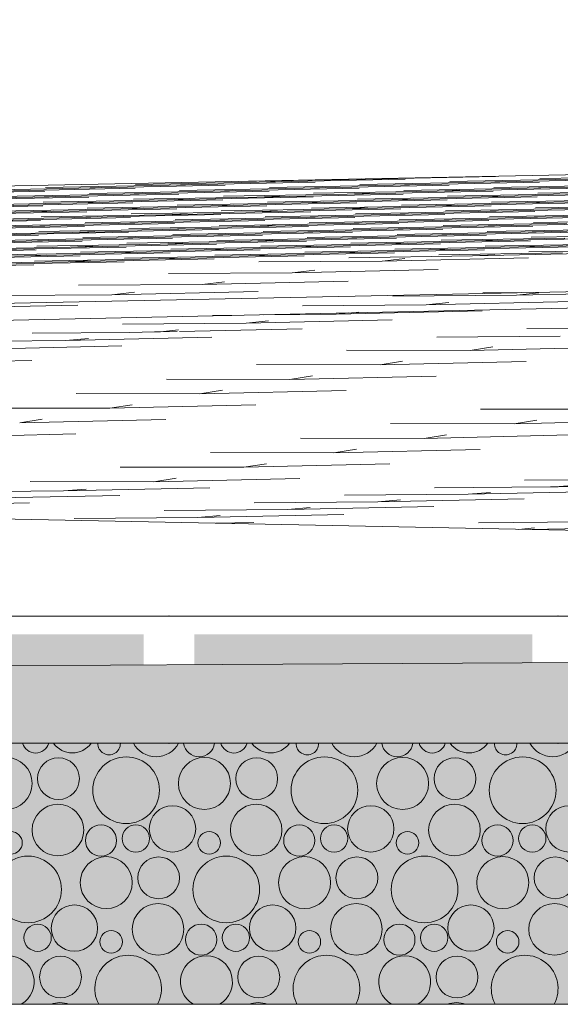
# Model space of a CAD drawing. Header units: millimetres. Extents: x -76432 to -27350, y -300 to 6935.
# Tile 58 of 75: x -31975 to -31677, y -300 to 242. Entities that reach past the tile are written whole.
import ezdxf

# ---------------------------------------------------------------- set-up
doc = ezdxf.new("R2010")
doc.units = ezdxf.units.MM
doc.header["$MEASUREMENT"] = 0
doc.layers.add('Nouveau_Terrain _ Original.Terrain', color=7, linetype='Continuous')
doc.layers.add('Nouveau_VRD _ Voirie 3d.VRD', color=7, linetype='Continuous')

# ---------------------------------------------------------------- blocks, each defined once
blk = doc.blocks.new('Élément de coupe_31')
at = {"layer": 'Nouveau_Terrain _ Original.Terrain', "linetype": 'Continuous', "lineweight": 15, "true_color": 0xf48e54}
h = blk.add_hatch(dxfattribs=at)
h.set_pattern_fill('Terre', color=33, style=0, pattern_type=2)
h.set_pattern_definition([(45, (0, 0), (-137.8858, 137.8858), []), (45, (-45.96, 45.96), (-275.7716, 275.7716), []), (45, (-91.92, 91.92), (-275.7716, 275.7716), []), (135, (-137.886, 137.886), (45.96194, 45.96194), [195, -195])])
h.paths.add_polyline_path([(-45278.93, -182.88), (-48767.24, -201.74), (-53028.52, -224.87), (-58189.71, -253.03), (-64406.44, -287.14), (-66736.01, -300), (-27349.9, -300), (-27349.9, -80.38), (-30347.05, -102.7), (-30687.31, -105.32), (-30979.52, -107.48), (-31257.53, -109.37), (-31550.89, -111.18), (-31862.67, -112.95), (-32189.06, -114.67), (-32526.08, -116.34), (-40248.03, -155.83), (-42463.99, -167.72)])
at = {"layer": 'Nouveau_Terrain _ Original.Terrain', "color": 7, "linetype": 'Continuous', "lineweight": 15}
for p, q in [((-27349.9, 242.02), (-33618.28, 118.16)), ((-27349.9, 183.09), (-33618.28, 51.45)), ((-33618.28, 41.72), (-27349.9, 175.38))]:
    blk.add_line(p, q, dxfattribs=at)
at = {"layer": 'Nouveau_Terrain _ Original.Terrain', "color": 114, "linetype": 'Continuous', "lineweight": 15, "true_color": 0x00ad56}
for p, q in [((-31842.73, 152.49), (-31910.75, 151.25)), ((-31842.73, 152.49), (-31910.75, 151.25)), ((-31892.31, 150.85), (-31811.88, 152.5)), ((-31892.31, 150.85), (-31811.88, 152.5)), ((-31793.14, 154.13), (-31854.33, 153.01)), ((-31793.14, 154.13), (-31854.33, 153.01)), ((-31842.73, 152.49), (-31762.3, 154.14)), ((-31842.73, 152.49), (-31762.3, 154.14)), ((-31842.73, 152.49), (-31830.33, 152.9)), ((-31842.73, 152.49), (-31830.33, 152.9)), ((-31793.14, 154.13), (-31712.71, 155.78)), ((-31793.14, 154.13), (-31712.71, 155.78)), ((-31793.14, 154.13), (-31786.17, 154.36)), ((-31793.14, 154.13), (-31786.17, 154.36)), ((-31719.36, 152.54), (-31787.39, 151.3)), ((-31719.36, 152.54), (-31787.39, 151.3)), ((-31768.95, 150.9), (-31688.52, 152.55)), ((-31768.95, 150.9), (-31688.52, 152.55)), ((-31669.78, 154.18), (-31737.81, 152.94)), ((-31669.78, 154.18), (-31737.81, 152.94)), ((-31719.36, 152.54), (-31638.94, 154.19)), ((-31719.36, 152.54), (-31638.94, 154.19)), ((-31719.36, 152.54), (-31706.97, 152.95)), ((-31719.36, 152.54), (-31706.97, 152.95)), ((-31620.19, 155.82), (-31688.22, 154.58)), ((-31620.19, 155.82), (-31688.22, 154.58)), ((-32041.07, 145.94), (-31960.64, 147.59)), ((-32041.07, 145.94), (-31960.64, 147.59)), ((-31941.9, 149.21), (-32009.93, 147.97)), ((-31941.9, 149.21), (-32009.93, 147.97)), ((-31991.48, 147.58), (-31911.06, 149.23)), ((-31991.48, 147.58), (-31911.06, 149.23)), ((-31892.31, 150.85), (-31960.34, 149.61)), ((-31892.31, 150.85), (-31960.34, 149.61)), ((-31941.9, 149.21), (-31861.47, 150.87)), ((-31941.9, 149.21), (-31861.47, 150.87)), ((-31941.9, 149.21), (-31929.5, 149.62)), ((-31941.9, 149.21), (-31929.5, 149.62)), ((-31868.12, 147.63), (-31936.15, 146.39)), ((-31868.12, 147.63), (-31936.15, 146.39)), ((-31917.71, 145.99), (-31837.28, 147.64)), ((-31917.71, 145.99), (-31837.28, 147.64)), ((-31917.71, 145.99), (-31905.31, 146.4)), ((-31917.71, 145.99), (-31905.31, 146.4)), ((-31892.31, 150.85), (-31879.91, 151.26)), ((-31892.31, 150.85), (-31879.91, 151.26)), ((-31818.53, 149.27), (-31886.56, 148.02)), ((-31818.53, 149.27), (-31886.56, 148.02)), ((-31868.12, 147.63), (-31787.69, 149.28)), ((-31868.12, 147.63), (-31787.69, 149.28)), ((-31868.12, 147.63), (-31855.72, 148.04)), ((-31868.12, 147.63), (-31855.72, 148.04)), ((-31768.95, 150.9), (-31836.98, 149.66)), ((-31768.95, 150.9), (-31836.98, 149.66)), ((-31818.53, 149.27), (-31738.11, 150.92)), ((-31818.53, 149.27), (-31738.11, 150.92)), ((-31818.53, 149.27), (-31806.14, 149.68)), ((-31818.53, 149.27), (-31806.14, 149.68)), ((-31744.76, 147.68), (-31812.79, 146.44)), ((-31744.76, 147.68), (-31812.79, 146.44)), ((-31794.34, 146.04), (-31713.92, 147.69)), ((-31794.34, 146.04), (-31713.92, 147.69)), ((-31794.34, 146.04), (-31781.95, 146.45)), ((-31794.34, 146.04), (-31781.95, 146.45)), ((-31768.95, 150.9), (-31756.55, 151.31)), ((-31768.95, 150.9), (-31756.55, 151.31)), ((-31695.17, 149.32), (-31763.2, 148.08)), ((-31695.17, 149.32), (-31763.2, 148.08)), ((-31744.76, 147.68), (-31664.33, 149.33)), ((-31744.76, 147.68), (-31664.33, 149.33)), ((-31744.76, 147.68), (-31732.36, 148.09)), ((-31744.76, 147.68), (-31732.36, 148.09)), ((-31645.59, 150.96), (-31713.62, 149.71)), ((-31645.59, 150.96), (-31713.62, 149.71)), ((-31695.17, 149.32), (-31614.75, 150.97)), ((-31695.17, 149.32), (-31614.75, 150.97)), ((-31695.17, 149.32), (-31682.78, 149.73)), ((-31695.17, 149.32), (-31682.78, 149.73)), ((-31621.4, 147.73), (-31689.43, 146.49)), ((-31621.4, 147.73), (-31689.43, 146.49)), ((-31967.29, 144.35), (-32035.32, 143.11)), ((-31967.29, 144.35), (-32035.32, 143.11)), ((-32016.88, 142.71), (-31936.45, 144.37)), ((-32016.88, 142.71), (-31936.45, 144.37)), ((-31943.1, 141.13), (-32011.13, 139.89)), ((-31943.1, 141.13), (-32011.13, 139.89)), ((-31992.69, 139.49), (-31912.26, 141.14)), ((-31992.69, 139.49), (-31912.26, 141.14)), ((-31917.71, 145.99), (-31985.74, 144.75)), ((-31917.71, 145.99), (-31985.74, 144.75)), ((-31967.29, 144.35), (-31886.87, 146)), ((-31967.29, 144.35), (-31886.87, 146)), ((-31967.29, 144.35), (-31954.89, 144.76)), ((-31967.29, 144.35), (-31954.89, 144.76)), ((-31893.51, 142.77), (-31961.54, 141.53)), ((-31893.51, 142.77), (-31961.54, 141.53)), ((-31943.1, 141.13), (-31862.67, 142.78)), ((-31943.1, 141.13), (-31862.67, 142.78)), ((-31943.1, 141.13), (-31930.7, 141.54)), ((-31943.1, 141.13), (-31930.7, 141.54)), ((-31843.93, 144.4), (-31911.96, 143.16)), ((-31843.93, 144.4), (-31911.96, 143.16)), ((-31893.51, 142.77), (-31813.09, 144.42)), ((-31893.51, 142.77), (-31813.09, 144.42)), ((-31893.51, 142.77), (-31881.12, 143.18)), ((-31893.51, 142.77), (-31881.12, 143.18)), ((-31819.74, 141.18), (-31887.77, 139.94)), ((-31819.74, 141.18), (-31887.77, 139.94)), ((-31869.32, 139.54), (-31788.9, 141.19)), ((-31869.32, 139.54), (-31788.9, 141.19)), ((-31794.34, 146.04), (-31862.37, 144.8)), ((-31794.34, 146.04), (-31862.37, 144.8)), ((-31843.93, 144.4), (-31763.5, 146.06)), ((-31843.93, 144.4), (-31763.5, 146.06)), ((-31843.93, 144.4), (-31831.53, 144.81)), ((-31843.93, 144.4), (-31831.53, 144.81)), ((-31770.15, 142.82), (-31838.18, 141.58)), ((-31770.15, 142.82), (-31838.18, 141.58)), ((-31819.74, 141.18), (-31739.31, 142.83)), ((-31819.74, 141.18), (-31739.31, 142.83)), ((-31819.74, 141.18), (-31807.34, 141.59)), ((-31819.74, 141.18), (-31807.34, 141.59)), ((-31720.57, 144.46), (-31788.6, 143.21)), ((-31720.57, 144.46), (-31788.6, 143.21)), ((-31770.15, 142.82), (-31689.73, 144.47)), ((-31770.15, 142.82), (-31689.73, 144.47)), ((-31770.15, 142.82), (-31757.76, 143.23)), ((-31770.15, 142.82), (-31757.76, 143.23)), ((-31696.38, 141.23), (-31764.41, 139.99)), ((-31696.38, 141.23), (-31764.41, 139.99)), ((-31745.96, 139.59), (-31665.54, 141.25)), ((-31745.96, 139.59), (-31665.54, 141.25)), ((-31670.98, 146.09), (-31739.01, 144.85)), ((-31670.98, 146.09), (-31739.01, 144.85)), ((-31720.57, 144.46), (-31640.14, 146.11)), ((-31720.57, 144.46), (-31640.14, 146.11)), ((-31720.57, 144.46), (-31708.17, 144.87)), ((-31720.57, 144.46), (-31708.17, 144.87)), ((-31646.79, 142.87), (-31714.82, 141.63)), ((-31646.79, 142.87), (-31714.82, 141.63)), ((-31696.38, 141.23), (-31615.95, 142.88)), ((-31696.38, 141.23), (-31615.95, 142.88)), ((-31696.38, 141.23), (-31683.98, 141.64)), ((-31696.38, 141.23), (-31683.98, 141.64)), ((-32042.27, 137.85), (-31961.85, 139.5)), ((-32042.27, 137.85), (-31961.85, 139.5)), ((-31968.5, 136.27), (-32036.52, 135.03)), ((-31968.5, 136.27), (-32036.52, 135.03)), ((-32018.08, 134.63), (-31937.65, 136.28)), ((-32018.08, 134.63), (-31937.65, 136.28)), ((-31918.91, 137.9), (-31986.94, 136.66)), ((-31918.91, 137.9), (-31986.94, 136.66)), ((-31968.5, 136.27), (-31888.07, 137.92)), ((-31968.5, 136.27), (-31888.07, 137.92)), ((-31968.5, 136.27), (-31956.1, 136.68)), ((-31968.5, 136.27), (-31956.1, 136.68)), ((-31869.32, 139.54), (-31937.35, 138.3)), ((-31869.32, 139.54), (-31937.35, 138.3)), ((-31918.91, 137.9), (-31838.48, 139.56)), ((-31918.91, 137.9), (-31838.48, 139.56)), ((-31918.91, 137.9), (-31906.51, 138.31)), ((-31918.91, 137.9), (-31906.51, 138.31)), ((-31845.13, 136.32), (-31913.16, 135.08)), ((-31845.13, 136.32), (-31913.16, 135.08)), ((-31894.72, 134.68), (-31814.29, 136.33)), ((-31894.72, 134.68), (-31814.29, 136.33)), ((-31869.32, 139.54), (-31856.93, 139.95)), ((-31869.32, 139.54), (-31856.93, 139.95)), ((-31795.55, 137.96), (-31863.58, 136.72)), ((-31795.55, 137.96), (-31863.58, 136.72)), ((-31845.13, 136.32), (-31764.71, 137.97)), ((-31845.13, 136.32), (-31764.71, 137.97)), ((-31845.13, 136.32), (-31832.74, 136.73)), ((-31845.13, 136.32), (-31832.74, 136.73)), ((-31745.96, 139.59), (-31813.99, 138.35)), ((-31745.96, 139.59), (-31813.99, 138.35)), ((-31795.55, 137.96), (-31715.12, 139.61)), ((-31795.55, 137.96), (-31715.12, 139.61)), ((-31795.55, 137.96), (-31783.15, 138.37)), ((-31795.55, 137.96), (-31783.15, 138.37)), ((-31721.77, 136.37), (-31789.8, 135.13)), ((-31721.77, 136.37), (-31789.8, 135.13)), ((-31771.36, 134.73), (-31690.93, 136.38)), ((-31771.36, 134.73), (-31690.93, 136.38)), ((-31745.96, 139.59), (-31733.57, 140)), ((-31745.96, 139.59), (-31733.57, 140)), ((-31672.19, 138.01), (-31740.22, 136.77)), ((-31672.19, 138.01), (-31740.22, 136.77)), ((-31721.77, 136.37), (-31641.35, 138.02)), ((-31721.77, 136.37), (-31641.35, 138.02)), ((-31721.77, 136.37), (-31709.38, 136.78)), ((-31721.77, 136.37), (-31709.38, 136.78)), ((-31622.6, 139.65), (-31690.63, 138.4)), ((-31622.6, 139.65), (-31690.63, 138.4)), ((-32043.48, 129.77), (-31963.05, 131.42)), ((-32043.48, 129.77), (-31963.05, 131.42)), ((-31944.3, 133.04), (-32012.33, 131.8)), ((-31944.3, 133.04), (-32012.33, 131.8)), ((-31993.89, 131.41), (-31913.46, 133.06)), ((-31993.89, 131.41), (-31913.46, 133.06)), ((-31894.72, 134.68), (-31962.75, 133.44)), ((-31894.72, 134.68), (-31962.75, 133.44)), ((-31944.3, 133.04), (-31863.88, 134.69)), ((-31944.3, 133.04), (-31863.88, 134.69)), ((-31944.3, 133.04), (-31931.91, 133.45)), ((-31944.3, 133.04), (-31931.91, 133.45)), ((-31870.53, 131.46), (-31938.56, 130.22)), ((-31870.53, 131.46), (-31938.56, 130.22)), ((-31920.11, 129.82), (-31839.69, 131.47)), ((-31920.11, 129.82), (-31839.69, 131.47)), ((-31920.11, 129.82), (-31907.72, 130.23)), ((-31920.11, 129.82), (-31907.72, 130.23)), ((-31894.72, 134.68), (-31882.32, 135.09)), ((-31894.72, 134.68), (-31882.32, 135.09)), ((-31820.94, 133.09), (-31888.97, 131.85)), ((-31820.94, 133.09), (-31888.97, 131.85)), ((-31870.53, 131.46), (-31790.1, 133.11)), ((-31870.53, 131.46), (-31790.1, 133.11)), ((-31870.53, 131.46), (-31858.13, 131.87)), ((-31870.53, 131.46), (-31858.13, 131.87)), ((-31771.36, 134.73), (-31839.39, 133.49)), ((-31771.36, 134.73), (-31839.39, 133.49)), ((-31820.94, 133.09), (-31740.52, 134.75)), ((-31820.94, 133.09), (-31740.52, 134.75)), ((-31820.94, 133.09), (-31808.55, 133.5)), ((-31820.94, 133.09), (-31808.55, 133.5)), ((-31747.17, 131.51), (-31815.2, 130.27)), ((-31747.17, 131.51), (-31815.2, 130.27)), ((-31796.75, 129.87), (-31716.33, 131.52)), ((-31796.75, 129.87), (-31716.33, 131.52)), ((-31796.75, 129.87), (-31784.36, 130.28)), ((-31796.75, 129.87), (-31784.36, 130.28)), ((-31771.36, 134.73), (-31758.96, 135.14)), ((-31771.36, 134.73), (-31758.96, 135.14)), ((-31697.58, 133.15), (-31765.61, 131.91)), ((-31697.58, 133.15), (-31765.61, 131.91)), ((-31747.17, 131.51), (-31666.74, 133.16)), ((-31747.17, 131.51), (-31666.74, 133.16)), ((-31747.17, 131.51), (-31734.77, 131.92)), ((-31747.17, 131.51), (-31734.77, 131.92)), ((-31648, 134.78), (-31716.03, 133.54)), ((-31648, 134.78), (-31716.03, 133.54)), ((-31697.58, 133.15), (-31617.16, 134.8)), ((-31697.58, 133.15), (-31617.16, 134.8)), ((-31697.58, 133.15), (-31685.19, 133.56)), ((-31697.58, 133.15), (-31685.19, 133.56)), ((-31623.81, 131.56), (-31691.83, 130.32)), ((-31623.81, 131.56), (-31691.83, 130.32)), ((-31969.7, 128.18), (-32037.73, 126.94)), ((-31969.7, 128.18), (-32037.73, 126.94)), ((-32019.28, 126.54), (-31938.86, 128.19)), ((-32019.28, 126.54), (-31938.86, 128.19)), ((-31945.51, 124.96), (-32013.54, 123.72)), ((-31945.51, 124.96), (-32013.54, 123.72)), ((-31995.09, 123.32), (-31914.67, 124.97)), ((-31995.09, 123.32), (-31914.67, 124.97)), ((-31920.11, 129.82), (-31988.14, 128.58)), ((-31920.11, 129.82), (-31988.14, 128.58)), ((-31969.7, 128.18), (-31889.27, 129.83)), ((-31969.7, 128.18), (-31889.27, 129.83)), ((-31969.7, 128.18), (-31957.3, 128.59)), ((-31969.7, 128.18), (-31957.3, 128.59)), ((-31895.92, 126.6), (-31963.95, 125.35)), ((-31895.92, 126.6), (-31963.95, 125.35)), ((-31945.51, 124.96), (-31865.08, 126.61)), ((-31945.51, 124.96), (-31865.08, 126.61)), ((-31945.51, 124.96), (-31933.11, 125.37)), ((-31945.51, 124.96), (-31933.11, 125.37)), ((-31846.34, 128.23), (-31914.37, 126.99)), ((-31846.34, 128.23), (-31914.37, 126.99)), ((-31895.92, 126.6), (-31815.5, 128.25)), ((-31895.92, 126.6), (-31815.5, 128.25)), ((-31895.92, 126.6), (-31883.53, 127)), ((-31895.92, 126.6), (-31883.53, 127)), ((-31822.15, 125.01), (-31890.18, 123.77)), ((-31822.15, 125.01), (-31890.18, 123.77)), ((-31871.73, 123.37), (-31791.31, 125.02)), ((-31871.73, 123.37), (-31791.31, 125.02)), ((-31796.75, 129.87), (-31864.78, 128.63)), ((-31796.75, 129.87), (-31864.78, 128.63)), ((-31846.34, 128.23), (-31765.91, 129.88)), ((-31846.34, 128.23), (-31765.91, 129.88)), ((-31846.34, 128.23), (-31833.94, 128.64)), ((-31846.34, 128.23), (-31833.94, 128.64)), ((-31772.56, 126.65), (-31840.59, 125.41)), ((-31772.56, 126.65), (-31840.59, 125.41)), ((-31822.15, 125.01), (-31741.72, 126.66)), ((-31822.15, 125.01), (-31741.72, 126.66)), ((-31822.15, 125.01), (-31809.75, 125.42)), ((-31822.15, 125.01), (-31809.75, 125.42)), ((-31722.98, 128.28), (-31791.01, 127.04)), ((-31722.98, 128.28), (-31791.01, 127.04)), ((-31772.56, 126.65), (-31692.14, 128.3)), ((-31772.56, 126.65), (-31692.14, 128.3)), ((-31772.56, 126.65), (-31760.17, 127.06)), ((-31772.56, 126.65), (-31760.17, 127.06)), ((-31698.79, 125.06), (-31766.82, 123.82)), ((-31698.79, 125.06), (-31766.82, 123.82)), ((-31748.37, 123.42), (-31667.95, 125.07)), ((-31748.37, 123.42), (-31667.95, 125.07)), ((-31673.39, 129.92), (-31741.42, 128.68)), ((-31673.39, 129.92), (-31741.42, 128.68)), ((-31722.98, 128.28), (-31642.55, 129.94)), ((-31722.98, 128.28), (-31642.55, 129.94)), ((-31722.98, 128.28), (-31710.58, 128.69)), ((-31722.98, 128.28), (-31710.58, 128.69)), ((-31649.2, 126.7), (-31717.23, 125.46)), ((-31649.2, 126.7), (-31717.23, 125.46)), ((-31698.79, 125.06), (-31618.36, 126.71)), ((-31698.79, 125.06), (-31618.36, 126.71)), ((-31698.79, 125.06), (-31686.39, 125.47)), ((-31698.79, 125.06), (-31686.39, 125.47)), ((-32044.68, 121.68), (-31964.25, 123.33)), ((-32044.68, 121.68), (-31964.25, 123.33)), ((-31970.9, 120.1), (-32038.93, 118.85)), ((-31970.9, 120.1), (-32038.93, 118.85)), ((-32020.49, 118.46), (-31940.06, 120.11)), ((-32020.49, 118.46), (-31940.06, 120.11)), ((-31921.32, 121.73), (-31989.35, 120.49)), ((-31921.32, 121.73), (-31989.35, 120.49)), ((-31970.9, 120.1), (-31890.48, 121.75)), ((-31970.9, 120.1), (-31890.48, 121.75)), ((-31970.9, 120.1), (-31958.51, 120.51)), ((-31970.9, 120.1), (-31958.51, 120.51)), ((-31871.73, 123.37), (-31939.76, 122.13)), ((-31871.73, 123.37), (-31939.76, 122.13)), ((-31921.32, 121.73), (-31840.89, 123.38)), ((-31921.32, 121.73), (-31840.89, 123.38)), ((-31921.32, 121.73), (-31908.92, 122.14)), ((-31921.32, 121.73), (-31908.92, 122.14)), ((-31847.54, 120.15), (-31915.57, 118.91)), ((-31847.54, 120.15), (-31915.57, 118.91)), ((-31897.13, 118.51), (-31816.7, 120.16)), ((-31897.13, 118.51), (-31816.7, 120.16)), ((-31871.73, 123.37), (-31859.34, 123.78)), ((-31871.73, 123.37), (-31859.34, 123.78)), ((-31797.96, 121.79), (-31865.99, 120.54)), ((-31797.96, 121.79), (-31865.99, 120.54)), ((-31847.54, 120.15), (-31767.12, 121.8)), ((-31847.54, 120.15), (-31767.12, 121.8)), ((-31847.54, 120.15), (-31835.15, 120.56)), ((-31847.54, 120.15), (-31835.15, 120.56)), ((-31748.37, 123.42), (-31816.4, 122.18)), ((-31748.37, 123.42), (-31816.4, 122.18)), ((-31797.96, 121.79), (-31717.53, 123.44)), ((-31797.96, 121.79), (-31717.53, 123.44)), ((-31797.96, 121.79), (-31785.56, 122.19)), ((-31797.96, 121.79), (-31785.56, 122.19)), ((-31724.18, 120.2), (-31792.21, 118.96)), ((-31724.18, 120.2), (-31792.21, 118.96)), ((-31773.77, 118.56), (-31693.34, 120.21)), ((-31773.77, 118.56), (-31693.34, 120.21)), ((-31748.37, 123.42), (-31735.97, 123.83)), ((-31748.37, 123.42), (-31735.97, 123.83)), ((-31674.59, 121.84), (-31742.62, 120.6)), ((-31674.59, 121.84), (-31742.62, 120.6)), ((-31724.18, 120.2), (-31643.75, 121.85)), ((-31724.18, 120.2), (-31643.75, 121.85)), ((-31724.18, 120.2), (-31711.78, 120.61)), ((-31724.18, 120.2), (-31711.78, 120.61)), ((-31625.01, 123.48), (-31693.04, 122.23)), ((-31625.01, 123.48), (-31693.04, 122.23)), ((-32045.88, 113.6), (-31965.46, 115.25)), ((-32045.88, 113.6), (-31965.46, 115.25)), ((-31946.71, 116.87), (-32014.74, 115.63)), ((-31946.71, 116.87), (-32014.74, 115.63)), ((-31996.3, 115.23), (-31915.87, 116.88)), ((-31996.3, 115.23), (-31915.87, 116.88)), ((-31897.13, 118.51), (-31965.16, 117.27)), ((-31897.13, 118.51), (-31965.16, 117.27)), ((-31946.71, 116.87), (-31866.29, 118.52)), ((-31946.71, 116.87), (-31866.29, 118.52)), ((-31946.71, 116.87), (-31934.32, 117.28)), ((-31946.71, 116.87), (-31934.32, 117.28)), ((-31872.94, 115.29), (-31940.97, 114.04)), ((-31872.94, 115.29), (-31940.97, 114.04)), ((-31922.52, 113.65), (-31842.1, 115.3)), ((-31922.52, 113.65), (-31842.1, 115.3)), ((-31922.52, 113.65), (-31910.13, 114.06)), ((-31922.52, 113.65), (-31910.13, 114.06)), ((-31897.13, 118.51), (-31884.73, 118.92)), ((-31897.13, 118.51), (-31884.73, 118.92)), ((-31823.35, 116.92), (-31891.38, 115.68)), ((-31823.35, 116.92), (-31891.38, 115.68)), ((-31872.94, 115.29), (-31792.51, 116.94)), ((-31872.94, 115.29), (-31792.51, 116.94)), ((-31872.94, 115.29), (-31860.54, 115.7)), ((-31872.94, 115.29), (-31860.54, 115.7)), ((-31773.77, 118.56), (-31841.8, 117.32)), ((-31773.77, 118.56), (-31841.8, 117.32)), ((-31823.35, 116.92), (-31742.93, 118.57)), ((-31823.35, 116.92), (-31742.93, 118.57)), ((-31823.35, 116.92), (-31810.95, 117.33)), ((-31823.35, 116.92), (-31810.95, 117.33)), ((-31749.58, 115.34), (-31817.6, 114.1)), ((-31749.58, 115.34), (-31817.6, 114.1)), ((-31799.16, 113.7), (-31718.73, 115.35)), ((-31799.16, 113.7), (-31718.73, 115.35)), ((-31799.16, 113.7), (-31786.76, 114.11)), ((-31799.16, 113.7), (-31786.76, 114.11)), ((-31773.77, 118.56), (-31761.37, 118.97)), ((-31773.77, 118.56), (-31761.37, 118.97)), ((-31699.99, 116.98), (-31768.02, 115.73)), ((-31699.99, 116.98), (-31768.02, 115.73)), ((-31749.58, 115.34), (-31669.15, 116.99)), ((-31749.58, 115.34), (-31669.15, 116.99)), ((-31749.58, 115.34), (-31737.18, 115.75)), ((-31749.58, 115.34), (-31737.18, 115.75)), ((-31650.4, 118.61), (-31718.43, 117.37)), ((-31650.4, 118.61), (-31718.43, 117.37)), ((-31699.99, 116.98), (-31619.56, 118.63)), ((-31699.99, 116.98), (-31619.56, 118.63)), ((-31699.99, 116.98), (-31687.59, 117.38)), ((-31699.99, 116.98), (-31687.59, 117.38)), ((-31626.21, 115.39), (-31694.24, 114.15)), ((-31626.21, 115.39), (-31694.24, 114.15)), ((-31972.11, 112.01), (-32040.14, 110.77)), ((-31972.11, 112.01), (-32040.14, 110.77)), ((-32021.69, 110.37), (-31941.27, 112.02)), ((-32021.69, 110.37), (-31941.27, 112.02)), ((-31947.92, 108.79), (-32015.95, 107.54)), ((-31947.92, 108.79), (-32015.95, 107.54)), ((-31997.5, 107.15), (-31917.08, 108.8)), ((-31997.5, 107.15), (-31917.08, 108.8)), ((-31922.52, 113.65), (-31990.55, 112.41)), ((-31922.52, 113.65), (-31990.55, 112.41)), ((-31972.11, 112.01), (-31891.68, 113.66)), ((-31972.11, 112.01), (-31891.68, 113.66)), ((-31972.11, 112.01), (-31959.71, 112.42)), ((-31972.11, 112.01), (-31959.71, 112.42)), ((-31898.33, 110.42), (-31966.36, 109.18)), ((-31898.33, 110.42), (-31966.36, 109.18)), ((-31947.92, 108.79), (-31867.49, 110.44)), ((-31947.92, 108.79), (-31867.49, 110.44)), ((-31947.92, 108.79), (-31935.52, 109.2)), ((-31947.92, 108.79), (-31935.52, 109.2)), ((-31848.75, 112.06), (-31916.78, 110.82)), ((-31848.75, 112.06), (-31916.78, 110.82)), ((-31898.33, 110.42), (-31817.91, 112.07)), ((-31898.33, 110.42), (-31817.91, 112.07)), ((-31898.33, 110.42), (-31885.94, 110.83)), ((-31898.33, 110.42), (-31885.94, 110.83)), ((-31799.16, 113.7), (-31867.19, 112.46)), ((-31799.16, 113.7), (-31867.19, 112.46)), ((-31848.75, 112.06), (-31768.32, 113.71)), ((-31848.75, 112.06), (-31768.32, 113.71)), ((-31848.75, 112.06), (-31836.35, 112.47)), ((-31848.75, 112.06), (-31836.35, 112.47)), ((-31774.97, 109.01), (-31843, 108.79)), ((-31774.97, 109.01), (-31843, 108.79)), ((-31725.38, 112.11), (-31793.41, 110.87)), ((-31725.38, 112.11), (-31793.41, 110.87)), ((-31774.97, 109.01), (-31694.54, 110.85)), ((-31774.97, 109.01), (-31694.54, 110.85)), ((-31774.97, 109.01), (-31762.57, 110.62)), ((-31774.97, 109.01), (-31762.57, 110.62)), ((-31675.8, 113.75), (-31743.83, 112.51)), ((-31675.8, 113.75), (-31743.83, 112.51)), ((-31725.38, 112.11), (-31644.96, 113.76)), ((-31725.38, 112.11), (-31644.96, 113.76)), ((-31725.38, 112.11), (-31712.99, 112.52)), ((-31725.38, 112.11), (-31712.99, 112.52)), ((-32047.09, 105.51), (-31966.66, 107.16)), ((-32047.09, 105.51), (-31966.66, 107.16)), ((-31824.56, 102.59), (-31744.13, 104.42)), ((-31824.56, 102.59), (-31744.13, 104.42)), ((-31824.56, 102.59), (-31812.16, 104.2)), ((-31824.56, 102.59), (-31812.16, 104.2)), ((-31824.56, 102.59), (-31892.59, 102.36)), ((-31824.56, 102.59), (-31892.59, 102.36)), ((-31874.14, 96.33), (-31793.72, 98.14)), ((-31874.14, 96.33), (-31793.72, 98.14)), ((-31874.14, 96.33), (-31861.74, 97.77)), ((-31874.14, 96.33), (-31861.74, 97.77)), ((-31874.14, 96.33), (-31942.17, 95.96)), ((-31874.14, 96.33), (-31942.17, 95.96)), ((-31923.73, 90.55), (-31843.3, 92.36)), ((-31923.73, 90.55), (-31843.3, 92.36)), ((-31701.19, 90.35), (-31620.77, 92.17)), ((-31701.19, 90.35), (-31620.77, 92.17)), ((-31923.73, 90.55), (-31991.76, 90.18)), ((-31923.73, 90.55), (-31991.76, 90.18)), ((-31923.73, 90.55), (-31911.33, 91.99)), ((-31923.73, 90.55), (-31911.33, 91.99)), ((-31701.19, 90.35), (-31769.22, 89.87)), ((-31701.19, 90.35), (-31769.22, 89.87)), ((-31750.78, 85.01), (-31670.35, 86.82)), ((-31750.78, 85.01), (-31670.35, 86.82)), ((-31698.11, 91.77), (-31719.64, 91.66)), ((-31698.11, 91.77), (-31719.64, 91.66)), ((-31701.19, 90.35), (-31688.8, 91.69)), ((-31701.19, 90.35), (-31688.8, 91.69)), ((-32022.9, 83.08), (-31942.47, 84.9)), ((-32022.9, 83.08), (-31942.47, 84.9)), ((-31750.78, 85.01), (-31818.81, 84.53)), ((-31750.78, 85.01), (-31818.81, 84.53)), ((-31800.36, 79.96), (-31719.94, 81.77)), ((-31800.36, 79.96), (-31719.94, 81.77)), ((-31750.78, 85.01), (-31738.38, 86.34)), ((-31750.78, 85.01), (-31738.38, 86.34)), ((-31857.8, 79.26), (-31868.39, 79.18)), ((-31857.8, 79.26), (-31868.39, 79.18)), ((-31849.95, 74.98), (-31769.52, 76.78)), ((-31849.95, 74.98), (-31769.52, 76.78)), ((-31849.95, 74.98), (-31837.55, 76.22)), ((-31849.95, 74.98), (-31837.55, 76.22)), ((-31800.36, 79.96), (-31840.33, 79.63)), ((-31800.36, 79.96), (-31840.33, 79.63)), ((-31800.36, 79.96), (-31793.78, 80.62)), ((-31800.36, 79.96), (-31793.78, 80.62)), ((-31790.9, 80.69), (-31787.97, 81)), ((-31790.9, 80.69), (-31787.97, 81)), ((-31849.95, 74.98), (-31917.98, 74.41)), ((-31849.95, 74.98), (-31917.98, 74.41)), ((-31897.1, 70.23), (-31887.14, 71.24)), ((-31897.1, 70.23), (-31887.14, 71.24)), ((-31886.57, 70.44), (-31819.11, 71.91)), ((-31886.57, 70.44), (-31819.11, 71.91)), ((-31627.42, 72.63), (-31695.45, 72.01)), ((-31627.42, 72.63), (-31695.45, 72.01)), ((-31949.12, 65.4), (-32017.15, 64.79)), ((-31949.12, 65.4), (-32017.15, 64.79)), ((-31913.94, 69.87), (-31967.57, 69.43)), ((-31913.94, 69.87), (-31967.57, 69.43)), ((-31949.12, 65.4), (-31868.7, 67.21)), ((-31949.12, 65.4), (-31868.7, 67.21)), ((-31949.12, 65.4), (-31936.72, 66.59)), ((-31949.12, 65.4), (-31936.72, 66.59)), ((-31900.41, 70.14), (-31913.99, 69.87)), ((-31900.41, 70.14), (-31913.99, 69.87)), ((-31899.54, 70.15), (-31900.33, 70.15)), ((-31899.54, 70.15), (-31900.33, 70.15)), ((-31899.54, 70.15), (-31887.84, 70.42)), ((-31899.54, 70.15), (-31887.84, 70.42)), ((-31899.54, 70.15), (-31899.4, 70.17)), ((-31899.54, 70.15), (-31899.4, 70.17)), ((-31899.39, 70.17), (-31897.1, 70.23)), ((-31899.39, 70.17), (-31897.1, 70.23)), ((-31677, 67.88), (-31745.03, 67.26)), ((-31677, 67.88), (-31745.03, 67.26)), ((-31998.71, 60.54), (-31918.28, 62.39)), ((-31998.71, 60.54), (-31918.28, 62.39)), ((-31726.59, 59.96), (-31794.62, 60.11)), ((-31726.59, 59.96), (-31794.62, 60.11)), ((-31726.59, 59.96), (-31714.19, 61.96)), ((-31726.59, 59.96), (-31714.19, 61.96)), ((-31726.59, 59.96), (-31646.16, 61.81)), ((-31726.59, 59.96), (-31646.16, 61.81)), ((-32048.29, 52.57), (-31967.87, 54.42)), ((-32048.29, 52.57), (-31967.87, 54.42)), ((-31776.17, 51.99), (-31844.2, 52.14)), ((-31776.17, 51.99), (-31844.2, 52.14)), ((-31776.17, 51.99), (-31763.78, 53.98)), ((-31776.17, 51.99), (-31763.78, 53.98)), ((-31776.17, 51.99), (-31695.75, 53.84)), ((-31776.17, 51.99), (-31695.75, 53.84)), ((-31825.76, 44.02), (-31893.79, 44.16)), ((-31825.76, 44.02), (-31893.79, 44.16)), ((-31825.76, 44.02), (-31813.36, 46.01)), ((-31825.76, 44.02), (-31813.36, 46.01)), ((-31825.76, 44.02), (-31745.33, 45.87)), ((-31825.76, 44.02), (-31745.33, 45.87)), ((-31875.35, 36.05), (-31862.95, 38.04)), ((-31875.35, 36.05), (-31862.95, 38.04)), ((-31875.35, 36.05), (-31943.37, 36.19)), ((-31875.35, 36.05), (-31943.37, 36.19)), ((-31875.35, 36.05), (-31794.92, 37.9)), ((-31875.35, 36.05), (-31794.92, 37.9)), ((-31924.93, 28.08), (-31992.96, 28.22)), ((-31924.93, 28.08), (-31992.96, 28.22)), ((-31924.93, 28.08), (-31912.53, 30.07)), ((-31924.93, 28.08), (-31912.53, 30.07)), ((-31924.93, 28.08), (-31844.5, 29.92)), ((-31924.93, 28.08), (-31844.5, 29.92)), ((-31652.81, 27.5), (-31720.84, 27.64)), ((-31652.81, 27.5), (-31720.84, 27.64)), ((-31974.52, 20.11), (-31962.12, 22.1)), ((-31974.52, 20.11), (-31962.12, 22.1)), ((-31974.52, 20.11), (-31894.09, 21.95)), ((-31974.52, 20.11), (-31894.09, 21.95)), ((-31702.4, 19.53), (-31770.43, 19.67)), ((-31702.4, 19.53), (-31770.43, 19.67)), ((-31702.4, 19.53), (-31690, 21.52)), ((-31702.4, 19.53), (-31690, 21.52)), ((-31702.4, 19.53), (-31621.97, 21.37)), ((-31702.4, 19.53), (-31621.97, 21.37)), ((-32024.1, 12.13), (-31943.68, 13.98)), ((-32024.1, 12.13), (-31943.68, 13.98)), ((-31751.98, 11.55), (-31820.01, 11.7)), ((-31751.98, 11.55), (-31820.01, 11.7)), ((-31751.98, 11.55), (-31739.59, 13.55)), ((-31751.98, 11.55), (-31739.59, 13.55)), ((-31751.98, 11.55), (-31671.56, 13.4)), ((-31751.98, 11.55), (-31671.56, 13.4)), ((-31801.57, 3.58), (-31789.17, 5.58)), ((-31801.57, 3.58), (-31789.17, 5.58)), ((-31801.57, 3.58), (-31721.14, 5.43)), ((-31801.57, 3.58), (-31721.14, 5.43)), ((-31801.57, 3.58), (-31869.6, 3.73)), ((-31801.57, 3.58), (-31869.6, 3.73)), ((-31851.15, -4.39), (-31919.18, -4.24)), ((-31851.15, -4.39), (-31919.18, -4.24)), ((-31851.15, -4.39), (-31838.76, -2.4)), ((-31851.15, -4.39), (-31838.76, -2.4)), ((-31851.15, -4.39), (-31770.73, -2.54)), ((-31851.15, -4.39), (-31770.73, -2.54)), ((-31900.74, -12.36), (-31888.34, -10.37)), ((-31900.74, -12.36), (-31888.34, -10.37)), ((-31900.74, -12.36), (-31820.31, -10.51)), ((-31900.74, -12.36), (-31820.31, -10.51)), ((-31900.74, -12.36), (-31968.77, -12.22)), ((-31900.74, -12.36), (-31968.77, -12.22)), ((-31950.33, -17.38), (-31869.9, -15.77)), ((-31950.33, -17.38), (-31869.9, -15.77)), ((-31682.39, -15.12), (-31746.24, -15.66)), ((-31682.39, -15.12), (-31746.24, -15.66)), ((-31628.62, -10.97), (-31696.65, -11.54)), ((-31628.62, -10.97), (-31696.65, -11.54)), ((-31678.21, -15.08), (-31682.39, -15.12)), ((-31678.21, -15.08), (-31682.39, -15.12)), ((-31678.21, -15.08), (-31662.38, -14.77)), ((-31678.21, -15.08), (-31662.38, -14.77)), ((-31678.21, -15.08), (-31677.63, -15.04)), ((-31678.21, -15.08), (-31677.63, -15.04)), ((-31677.63, -15.04), (-31665.81, -14.05)), ((-31677.63, -15.04), (-31665.81, -14.05)), ((-31950.33, -17.38), (-32018.35, -17.95)), ((-31950.33, -17.38), (-32018.35, -17.95)), ((-31999.91, -21.5), (-31919.49, -19.9)), ((-31999.91, -21.5), (-31919.49, -19.9)), ((-31950.33, -17.38), (-31937.93, -16.35)), ((-31950.33, -17.38), (-31937.93, -16.35)), ((-31727.79, -19.22), (-31795.82, -19.79)), ((-31727.79, -19.22), (-31795.82, -19.79)), ((-31727.79, -19.22), (-31647.37, -17.62)), ((-31727.79, -19.22), (-31647.37, -17.62)), ((-31727.79, -19.22), (-31715.4, -18.19)), ((-31727.79, -19.22), (-31715.4, -18.19)), ((-32049.5, -25.64), (-31969.07, -24.03)), ((-32049.5, -25.64), (-31969.07, -24.03)), ((-31777.38, -23.4), (-31845.41, -23.96)), ((-31777.38, -23.4), (-31845.41, -23.96)), ((-31826.96, -27.65), (-31746.54, -26.04)), ((-31826.96, -27.65), (-31746.54, -26.04)), ((-31826.96, -27.65), (-31814.57, -26.58)), ((-31826.96, -27.65), (-31814.57, -26.58)), ((-31777.38, -23.4), (-31696.95, -21.8)), ((-31777.38, -23.4), (-31696.95, -21.8)), ((-31777.38, -23.4), (-31764.98, -22.35)), ((-31777.38, -23.4), (-31764.98, -22.35)), ((-31876.55, -31.98), (-31944.58, -32.51)), ((-31876.55, -31.98), (-31944.58, -32.51)), ((-31826.96, -27.65), (-31894.99, -28.19)), ((-31826.96, -27.65), (-31894.99, -28.19)), ((-31876.55, -31.98), (-31796.12, -30.37)), ((-31876.55, -31.98), (-31796.12, -30.37)), ((-31876.55, -31.98), (-31864.15, -30.89)), ((-31876.55, -31.98), (-31864.15, -30.89)), ((-31866.66, -35.21), (-31845.71, -34.79)), ((-31866.66, -35.21), (-31845.71, -34.79)), ((-31654.02, -34.41), (-31722.05, -34.91)), ((-31654.02, -34.41), (-31722.05, -34.91)), ((-31699.96, -38.55), (-31691.21, -37.76)), ((-31699.96, -38.55), (-31691.21, -37.76)), ((-31693.63, -38.67), (-31623.18, -37.25)), ((-31693.63, -38.67), (-31623.18, -37.25))]:
    blk.add_line(p, q, dxfattribs=at)
at = {"layer": 'Nouveau_Terrain _ Original.Terrain', "color": 7, "linetype": 'Continuous', "lineweight": 15, "flags": 128}
for points in [[(-27349.9, -80.38), (-30347.05, -102.7), (-30687.31, -105.32), (-30979.52, -107.48), (-31257.53, -109.37), (-31550.89, -111.18), (-31862.67, -112.95), (-32189.06, -114.67), (-32526.08, -116.34), (-40248.03, -155.83), (-42463.99, -167.72), (-45278.93, -182.88), (-48767.24, -201.74), (-53028.52, -224.87), (-58189.71, -253.03), (-64406.44, -287.14), (-66736.01, -300)], [(-27349.9, -300), (-28357.28, -300), (-28477.28, -300), (-28627.28, -300), (-28747.28, -300), (-29313.09, -300), (-64105.84, -300)]]:
    blk.add_lwpolyline(points, dxfattribs=at)
blk = doc.blocks.new('*X452')
at = {"layer": 'Nouveau_VRD _ Voirie 3d.VRD', "color": 33, "linetype": 'Continuous', "lineweight": 15, "true_color": 0xf48e54}
for centre, radius in [((-31981.99, -178.42), 14.31), ((-31953.18, -175.78), 11.51), ((-31915.94, -182.16), 18.36), ((-31872.87, -178.42), 14.31), ((-31844.06, -175.78), 11.51), ((-31806.83, -182.16), 18.36), ((-31763.76, -178.42), 14.31), ((-31734.95, -175.78), 11.51), ((-31697.72, -182.16), 18.36), ((-31953.48, -204.09), 14.19), ((-31890.41, -203.44), 12.77), ((-31844.37, -204.09), 14.19), ((-31781.3, -203.44), 12.77), ((-31735.26, -204.09), 14.19), ((-31672.19, -203.44), 12.77), ((-31979.31, -211.06), 6.2), ((-31929.77, -209.82), 8.58), ((-31910.63, -208.76), 7.52), ((-31870.2, -211.06), 6.2), ((-31820.66, -209.82), 8.58), ((-31801.51, -208.76), 7.52), ((-31761.09, -211.06), 6.2), ((-31711.55, -209.82), 8.58), ((-31692.4, -208.76), 7.52), ((-31969.94, -236.76), 18.36), ((-31926.87, -233.02), 14.31), ((-31898.06, -230.38), 11.51), ((-31860.83, -236.76), 18.36), ((-31817.76, -233.02), 14.31), ((-31788.95, -230.38), 11.51), ((-31751.72, -236.76), 18.36), ((-31708.65, -233.02), 14.31), ((-31679.84, -230.38), 11.51), ((-31944.41, -258.04), 12.77), ((-31898.37, -258.69), 14.19), ((-31835.3, -258.04), 12.77), ((-31789.26, -258.69), 14.19), ((-31726.19, -258.04), 12.77), ((-31680.15, -258.69), 14.19), ((-31964.63, -263.35), 7.52), ((-31924.2, -265.66), 6.2), ((-31874.66, -264.42), 8.58), ((-31855.51, -263.35), 7.52), ((-31815.09, -265.66), 6.2), ((-31765.55, -264.42), 8.58), ((-31746.4, -263.35), 7.52), ((-31705.98, -265.66), 6.2), ((-31952.06, -284.98), 11.51), ((-31842.95, -284.98), 11.51), ((-31733.84, -284.98), 11.51)]:
    blk.add_circle(centre, radius, dxfattribs=at)
for centre, radius, start, end in [((-31965.74, -154.16), 7.52, 196.5415, 343.4585), ((-31945.53, -148.84), 12.77, 215.763, 324.237), ((-31925.31, -156.46), 6.2, 178.4685, 1.5315), ((-31899.48, -149.49), 14.19, 208.6751, 331.3249), ((-31875.77, -155.22), 8.58, 187.2196, 352.7804), ((-31856.63, -154.16), 7.52, 196.5415, 343.4585), ((-31836.41, -148.84), 12.77, 215.763, 324.237), ((-31816.2, -156.46), 6.2, 178.4685, 1.5315), ((-31790.37, -149.49), 14.19, 208.6751, 331.3249), ((-31766.66, -155.22), 8.58, 187.2196, 352.7804), ((-31747.51, -154.16), 7.52, 196.5415, 343.4585), ((-31727.3, -148.84), 12.77, 215.763, 324.237), ((-31707.09, -156.46), 6.2, 178.4685, 1.5315), ((-31681.26, -149.49), 14.19, 208.6751, 331.3249), ((-31980.87, -287.62), 14.31, 300.1222, 239.8778), ((-31914.83, -291.36), 18.36, 331.9273, 208.0727), ((-31871.76, -287.62), 14.31, 300.1222, 239.8778), ((-31805.72, -291.36), 18.36, 331.9273, 208.0727), ((-31762.65, -287.62), 14.31, 300.1222, 239.8778), ((-31696.61, -291.36), 18.36, 331.9273, 208.0727), ((-31952.37, -313.28), 14.19, 69.3886, 110.6114), ((-31889.3, -312.63), 12.77, 81.7675, 98.2325), ((-31843.26, -313.28), 14.19, 69.3886, 110.6114), ((-31780.19, -312.63), 12.77, 81.7675, 98.2325), ((-31734.15, -313.28), 14.19, 69.3886, 110.6114)]:
    blk.add_arc(centre, radius, start, end, dxfattribs=at)
blk = doc.blocks.new('*X453')
at = {"layer": 'Nouveau_VRD _ Voirie 3d.VRD', "linetype": 'Continuous', "lineweight": 15, "true_color": 0xb5b5b5}
for points in [[(-32092.42, -96.29), (-32092.42, -146.3), (-31906.38, -146.3), (-31906.38, -96.29)], [(-31878.37, -96.29), (-31878.37, -146.3), (-31692.34, -146.3), (-31692.34, -96.29)]]:
    blk.add_hatch(color=253, dxfattribs=at).paths.add_polyline_path(points)
at = {"layer": 'Nouveau_VRD _ Voirie 3d.VRD', "color": 253, "linetype": 'Continuous', "lineweight": 15, "true_color": 0xb5b5b5}
for p in [(-31892.38, -86.28), (-31678.33, -86.28), (-31892.38, -156.3), (-31678.33, -156.3)]:
    blk.add_point(p, dxfattribs=at)
blk = doc.blocks.new('Élément de coupe_449')
at = {"layer": 'Nouveau_VRD _ Voirie 3d.VRD', "color": 251, "linetype": 'Continuous', "lineweight": 15, "true_color": 0x6a6a6a}
blk.add_line((-29313.09, -86.28), (-33627.28, 0), dxfattribs=at)
at = {"layer": 'Nouveau_VRD _ Voirie 3d.VRD', "color": 7, "linetype": 'Continuous', "lineweight": 15}
for p, q in [((-29313.09, -86.28), (-64106.1, -86.28)), ((-29313.09, -156.3), (-64106.21, -156.3))]:
    blk.add_line(p, q, dxfattribs=at)
at = {"layer": 'Nouveau_VRD _ Voirie 3d.VRD', "lineweight": 0}
for name in ['*X453', '*X452']:
    blk.add_blockref(name, (0, 0), dxfattribs=at)

msp = doc.modelspace()

# ---------------------------------------------------------------- block references
at = {"layer": 'Nouveau_Terrain _ Original.Terrain', "lineweight": 0}
msp.add_blockref('Élément de coupe_31', (0, 0), dxfattribs=at)
at = {"layer": 'Nouveau_VRD _ Voirie 3d.VRD', "lineweight": 0}
msp.add_blockref('Élément de coupe_449', (0, 0), dxfattribs=at)

doc.saveas('drawing.dxf')
